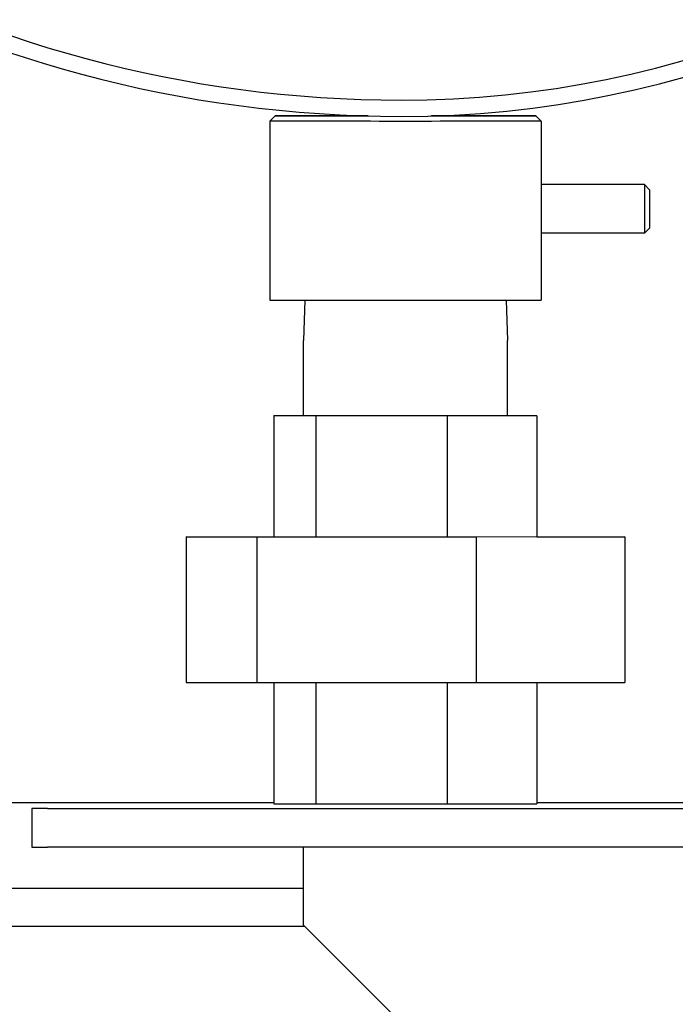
# Model space of a CAD drawing. Extents: x 1 to 669, y 0 to 417.
# Tile 9 of 256: x 69.01 to 73.23, y 243.33 to 249.67. Entities that reach past the tile are written whole.
import ezdxf

# ---------------------------------------------------------------- set-up
doc = ezdxf.new("R2010")
doc.units = 0
doc.header["$LTSCALE"] = 12
doc.header["$MEASUREMENT"] = 0
doc.layers.get('0').update_dxf_attribs({"linetype": 'CONTINUOUS'})
doc.layers.add('X', color=1, linetype='CONTINUOUS')

msp = doc.modelspace()

# ---------------------------------------------------------------- linework, layer by layer
for p, q in [((70.84413, 247.86159), (70.83606, 247.6032)), ((72.14298, 247.86159), (72.15106, 247.6032)), ((70.83606, 247.11808), (70.83606, 247.6032)), ((72.15106, 247.11808), (72.15106, 247.6032)), ((70.64604, 247.11822), (70.83606, 247.1184)), ((70.64604, 247.11822), (70.64604, 246.33698)), ((70.91556, 247.11754), (70.64604, 247.11822)), ((70.91556, 247.11754), (70.91556, 246.33629)), ((71.76308, 247.11739), (70.91556, 247.11754)), ((72.34107, 247.11793), (71.76308, 247.11739)), ((71.76308, 247.11739), (71.76308, 246.33614)), ((72.15106, 247.11841), (72.34107, 247.11793)), ((72.34107, 247.11793), (72.34107, 246.33668)), ((70.07955, 246.33707), (70.64604, 246.3376)), ((70.07955, 246.33707), (70.07955, 245.39957)), ((70.53567, 246.33593), (70.07955, 246.33707)), ((70.53567, 246.33593), (70.53567, 245.39843)), ((71.94968, 246.33568), (70.53567, 246.33593)), ((70.91556, 246.33629), (70.64604, 246.33698)), ((71.76308, 246.33614), (70.91556, 246.33629)), ((72.34107, 246.33668), (71.76308, 246.33614)), ((72.90756, 246.33658), (71.94968, 246.33568)), ((71.94968, 246.33568), (71.94968, 245.39818)), ((72.34107, 246.33775), (72.45144, 246.33773)), ((72.45144, 246.33773), (72.90756, 246.33658)), ((72.90756, 246.33658), (72.90756, 245.39909)), ((70.07955, 245.39957), (70.53567, 245.39843)), ((70.53567, 245.39843), (71.94968, 245.39818)), ((70.64604, 245.39841), (70.64604, 244.61823)), ((70.91556, 245.39836), (70.91556, 244.61754)), ((71.76308, 245.39822), (71.76308, 244.61739)), ((71.94968, 245.39818), (72.90756, 245.39909)), ((72.34107, 245.39855), (72.34107, 244.61793)), ((69.1852, 244.58826), (69.08495, 244.58826)), ((69.08495, 244.58826), (69.08495, 244.33826)), ((69.1852, 244.58826), (81.45995, 244.58826)), ((70.64604, 244.61823), (70.91556, 244.61754)), ((70.91556, 244.61754), (71.76308, 244.61739)), ((71.76308, 244.61739), (72.34107, 244.61793)), ((69.08495, 244.33826), (69.1852, 244.33826)), ((81.45995, 244.33826), (69.1852, 244.33826)), ((70.83495, 244.33826), (70.83495, 243.83826)), ((70.83495, 243.83826), (81.90268, 232.77052))]:
    msp.add_line(p, q)
for major_axis, start_param, end_param in [((-0.6575, 0), -0.0000003, 0.0000258), ((0.6575, 0), -0.0000001, 0.000026)]:
    msp.add_ellipse((71.49356, 247.6032), major_axis=major_axis, ratio=0, start_param=start_param, end_param=end_param)
at = {"extrusion": (2.38441e-16, 1.56379e-14, -1)}
msp.add_ellipse((71.49356, 247.11808), major_axis=(-0.6575, 0), ratio=0.0008344, start_param=-0.8400688, end_param=0, dxfattribs=at)
at = {"extrusion": (2.22628e-16, -2.80065e-26, -1)}
msp.add_ellipse((71.49356, 247.11808), major_axis=(0.6575, 0), ratio=0.0008344, start_param=0, end_param=2.3015238, dxfattribs=at)
at = {"layer": 'X'}
for p, q in [((70.65334, 249.04958), (70.61856, 249.01479)), ((72.33378, 249.04958), (72.36856, 249.01479)), ((70.61856, 249.01479), (70.61856, 247.86208)), ((72.36856, 249.01479), (72.36856, 247.86208)), ((73.03488, 248.60614), (72.36856, 248.60614)), ((73.03488, 248.60614), (73.03488, 248.29364)), ((73.06793, 248.57309), (73.03488, 248.60614)), ((73.06793, 248.57309), (73.06793, 248.32669)), ((73.06793, 248.32669), (73.03488, 248.29364)), ((73.03488, 248.29364), (72.36856, 248.29364)), ((70.64604, 244.62337), (67.14213, 244.62337)), ((70.64604, 244.6233), (67.14213, 244.6233)), ((77.14213, 244.62337), (72.34107, 244.62337)), ((77.14213, 244.6233), (72.34107, 244.6233)), ((70.83495, 244.0719), (65.90981, 244.07189)), ((70.83495, 244.07212), (67.14213, 244.07212)), ((70.84591, 243.8273), (65.90981, 243.8273))]:
    msp.add_line(p, q, dxfattribs=at)
for centre, major_axis, ratio, start_param, end_param in [((71.4652, 255.71273), (6.6666, 0), 0.9999997, -1.5707963, 0), ((71.4652, 255.71273), (6.562, 0), 0.9999997, -1.5707963, 0), ((71.4652, 256.99373), (7.843, 0), 0.9999997, -2.6111278, -1.5707963), ((71.4652, 256.99373), (7.9476, 0), 0.9999997, -2.6112096, -1.5707963), ((71.49356, 249.04958), (-0.84022, 0), 0.0008344, -1.2263897, 1.2833785), ((71.49356, 249.04958), (0.84022, 0), 0.0008344, -1.3752355, 0), ((71.49356, 249.04958), (0.84022, 0), 0.0008344, 0, 1.3230454), ((71.49356, 247.86208), (-0.875, 0), 0.0008344, 0, 3.1415927)]:
    msp.add_ellipse(centre, major_axis=major_axis, ratio=ratio, start_param=start_param, end_param=end_param, dxfattribs=at)
at = {"layer": 'X', "extrusion": (1.87698e-16, -8.43632e-14, -1)}
msp.add_ellipse((71.49356, 249.04958), major_axis=(-0.69228, 0), ratio=0.0008344, start_param=-1.2119857, end_param=1.1550942, dxfattribs=at)
at = {"layer": 'X', "extrusion": (2.22628e-16, 8.39613e-27, -1)}
msp.add_ellipse((71.49356, 249.04958), major_axis=(0.69228, 0), ratio=0.0008344, start_param=0, end_param=1.3262035, dxfattribs=at)
at = {"layer": 'X', "extrusion": (1.91706e-16, -7.02368e-14, -1)}
msp.add_ellipse((71.49356, 249.04958), major_axis=(0.69228, 0), ratio=0.0008344, start_param=-1.2741026, end_param=0, dxfattribs=at)
at = {"layer": 'X', "extrusion": (2.22628e-16, 2.35665e-27, -1)}
msp.add_ellipse((71.49356, 249.01479), major_axis=(0.875, 0), ratio=0.0008344, start_param=0, end_param=3.1424271, dxfattribs=at)
at = {"layer": 'X', "extrusion": (2.22664e-16, 2.22664e-16, -1)}
msp.add_ellipse((71.49356, 249.01479), major_axis=(0.875, 0), ratio=0.0008344, start_param=-0.0008344, end_param=0, dxfattribs=at)

doc.saveas('drawing.dxf')
